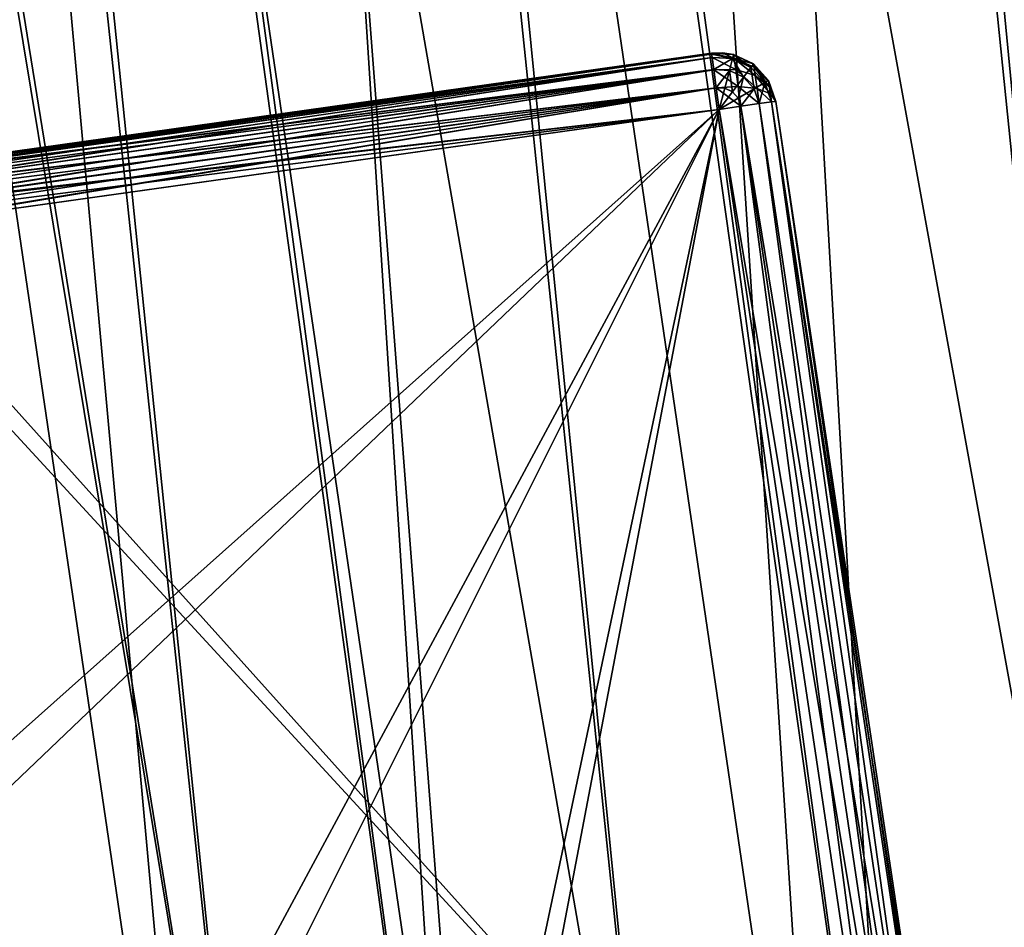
# Model space of a CAD drawing. Header units: metres. Extents: x -241 to 22, y -221 to 108.
# Tile 4 of 256: x -233.44 to -228.28, y -215.1 to -210.34. Entities that reach past the tile are written whole.
import ezdxf

# ---------------------------------------------------------------- set-up
doc = ezdxf.new("R2010")
doc.units = ezdxf.units.M
doc.layers.add('solid_DOMO_E_SIDE_LEVER_PUL_SW0001', color=7, linetype='CONTINUOUS')

msp = doc.modelspace()

# ---------------------------------------------------------------- linework, layer by layer
at = {"layer": 'solid_DOMO_E_SIDE_LEVER_PUL_SW0001'}
for points in [[(-224.846527, -217.07756, 20.907122), (-228.106491, -184.921036, 21.278242), (-230.865585, -185.308792, 19.572638)], [(-226.24675, -217.290314, -20.002678), (-230.689743, -185.284088, -19.69751), (-227.915497, -184.89418, -21.377848)], [(-228.843048, -217.689468, -17.912743), (-233.212387, -185.638611, -17.652348), (-230.689743, -185.284088, -19.69751)], [(-227.580734, -217.494644, -19.003139), (-228.843048, -217.689468, -17.912743), (-230.689743, -185.284088, -19.69751)], [(-226.24675, -217.290314, -20.002678), (-227.580734, -217.494644, -19.003139), (-230.689743, -185.284088, -19.69751)], [(-227.579926, -217.494507, 19.003796), (-230.865585, -185.308792, 19.572638), (-233.369812, -185.660736, 17.504522)], [(-226.24588, -217.290176, 20.003281), (-224.846527, -217.07756, 20.907122), (-230.865585, -185.308792, 19.572638)], [(-227.579926, -217.494507, 19.003796), (-226.24588, -217.290176, 20.003281), (-230.865585, -185.308792, 19.572638)], [(-231.128998, -218.045792, -15.480684), (-235.436676, -185.951218, -15.280245), (-233.212387, -185.638611, -17.652348)], [(-230.027679, -217.873535, -16.736717), (-231.128998, -218.045792, -15.480684), (-233.212387, -185.638611, -17.652348)], [(-228.843048, -217.689468, -17.912743), (-230.027679, -217.873535, -16.736717), (-233.212387, -185.638611, -17.652348)], [(-230.026978, -217.873428, 16.737471), (-233.369812, -185.660736, 17.504522), (-235.572754, -185.970337, 15.112204)], [(-228.842285, -217.689346, 17.913448), (-227.579926, -217.494507, 19.003796), (-233.369812, -185.660736, 17.504522)], [(-230.026978, -217.873428, 16.737471), (-228.842285, -217.689346, 17.913448), (-233.369812, -185.660736, 17.504522)], [(-232.1418, -218.205185, -14.150635), (-237.321411, -186.216095, -12.625134), (-235.436676, -185.951218, -15.280245)], [(-231.128998, -218.045792, -15.480684), (-232.1418, -218.205185, -14.150635), (-235.436676, -185.951218, -15.280245)], [(-232.141205, -218.205093, 14.151476), (-235.572754, -185.970337, 15.112204), (-237.433655, -186.231873, 12.43999)], [(-231.128357, -218.045685, 15.481481), (-230.026978, -217.873428, 16.737471), (-235.572754, -185.970337, 15.112204)], [(-232.141205, -218.205093, 14.151476), (-231.128357, -218.045685, 15.481481), (-235.572754, -185.970337, 15.112204)], [(-233.061203, -218.350632, -12.753001), (-233.882843, -218.481247, -11.294549), (-237.321411, -186.216095, -12.625134)], [(-232.1418, -218.205185, -14.150635), (-233.061203, -218.350632, -12.753001), (-237.321411, -186.216095, -12.625134)], [(-233.060669, -218.350555, 12.753869), (-232.141205, -218.205093, 14.151476), (-237.433655, -186.231873, 12.43999)], [(-233.882401, -218.481171, 11.295409), (-233.060669, -218.350555, 12.753869), (-237.433655, -186.231873, 12.43999)], [(-227.102295, -217.401657, 16.426136), (-230.905014, -191.491486, 16.467222), (-228.489777, -191.152054, 18.368341)], [(-227.709412, -197.509079, 18.251938), (-227.102295, -217.401657, 16.426136), (-228.489777, -191.152054, 18.368341)], [(-229.221573, -217.69574, 14.234076), (-233.034348, -191.790741, 14.244794), (-230.905014, -191.491486, 16.467222)], [(-229.221573, -217.695755, -14.234076), (-230.905014, -191.491486, -16.467222), (-233.034348, -191.790741, -14.244794)], [(-227.102295, -217.401657, 16.426136), (-229.221573, -217.69574, 14.234076), (-230.905014, -191.491486, 16.467222)], [(-229.221573, -217.695755, -14.234076), (-227.102295, -217.401688, -16.426136), (-230.905014, -191.491486, -16.467222)], [(-227.238632, -200.859726, -18.230385), (-230.905014, -191.491486, -16.467222), (-227.102295, -217.401688, -16.426136)], [(-231.018738, -217.945114, 11.766095), (-234.836243, -192.043991, 11.744422), (-233.034348, -191.790741, 14.244794)], [(-231.018738, -217.945129, -11.766095), (-233.034348, -191.790741, -14.244794), (-234.836243, -192.043991, -11.744422)], [(-229.221573, -217.69574, 14.234076), (-231.018738, -217.945114, 11.766095), (-233.034348, -191.790741, 14.244794)], [(-231.018738, -217.945129, -11.766095), (-229.221573, -217.695755, -14.234076), (-233.034348, -191.790741, -14.244794)], [(-232.458969, -218.144958, 9.070034), (-236.275528, -192.246262, 9.014893), (-234.836243, -192.043991, 11.744422)], [(-232.458954, -218.144958, -9.070034), (-234.836243, -192.043991, -11.744422), (-236.275528, -192.246262, -9.014893)], [(-231.018738, -217.945114, 11.766095), (-232.458969, -218.144958, 9.070034), (-234.836243, -192.043991, 11.744422)], [(-232.458954, -218.144958, -9.070034), (-231.018738, -217.945129, -11.766095), (-234.836243, -192.043991, -11.744422)], [(-232.458969, -218.144958, 9.070034), (-233.514313, -218.291397, 6.198155), (-236.275528, -192.246262, 9.014893)], [(-233.514313, -218.291397, -6.198155), (-232.458954, -218.144958, -9.070034), (-236.275528, -192.246262, -9.014893)], [(-234.034164, -220.900513), (-113.233856, -203.923141, 0), (-113.246513, -203.833099, 13.213319)], [(-233.827972, -220.866714, 3.029491), (-234.034164, -220.900513), (-113.246513, -203.833099, 13.213319)], [(-233.209503, -220.765579, 6.016784), (-233.827972, -220.866714, 3.029491), (-113.246513, -203.833099, 13.213319)], [(-232.191193, -220.599976, 8.886696), (-233.209503, -220.765579, 6.016784), (-113.246513, -203.833099, 13.213319)], [(-230.792542, -220.374344, 11.585321), (-232.191193, -220.599976, 8.886696), (-113.246513, -203.833099, 13.213319)], [(-230.792542, -220.374344, 11.585321), (-113.246513, -203.833099, 13.213319), (-149.63739, -208.94751, 13.213324)], [(-234.034164, -220.900513), (-233.827774, -220.866669, -3.030954), (-113.233856, -203.923141, 0)], [(-233.827774, -220.866669, -3.030954), (-233.209244, -220.765533, -6.017735), (-113.233856, -203.923141, 0)], [(-233.209244, -220.765533, -6.017735), (-232.191544, -220.600021, -8.885906), (-113.233856, -203.923141, 0)], [(-232.191544, -220.600021, -8.885906), (-230.792786, -220.37439, -11.584897), (-113.233856, -203.923141, 0)], [(-230.792786, -220.37439, -11.584897), (-186.028305, -214.06192, -13.213239), (-113.233856, -203.923141, 0)], [(-149.63739, -208.94751, 13.213324), (-186.028305, -214.06192, 13.213253), (-230.792542, -220.374344, 11.585321)], [(-229.812973, -210.511932, -5.361972), (-234.473907, -211.166992, -5.361972), (-234.470993, -211.187683, -5.251946)], [(-229.812973, -210.511932, -5.361972), (-234.412399, -211.15834, -5.600359), (-234.473907, -211.166992, -5.361972)], [(-229.812973, -210.511932, 5.838028), (-229.812973, -210.511932, 5.361972), (-234.473907, -211.166992, 5.361972)], [(-229.812195, -210.517456, 5.304408), (-234.473907, -211.166992, 5.361972), (-229.812973, -210.511932, 5.361972)], [(-234.348221, -211.149323, 5.838028), (-229.812973, -210.511932, 5.838028), (-234.473907, -211.166992, 5.361972)], [(-229.812195, -210.517456, 5.304408), (-234.470764, -211.189346, 5.247783), (-234.473907, -211.166992, 5.361972)], [(-229.80983, -210.534302, -5.247776), (-229.812973, -210.511932, -5.361972), (-234.470993, -211.187683, -5.251946)], [(-229.80983, -210.534302, -5.247776), (-234.470993, -211.187683, -5.251946), (-234.461792, -211.253174, -5.150681)], [(-229.809906, -210.533813, 5.248984), (-234.470764, -211.189346, 5.247783), (-229.812195, -210.517456, 5.304408)], [(-229.800964, -210.597427, 5.151389), (-234.470764, -211.189346, 5.247783), (-229.809906, -210.533813, 5.248984)], [(-229.800858, -210.598114, -5.150689), (-229.80983, -210.534302, -5.247776), (-234.461792, -211.253174, -5.150681)], [(-229.812973, -210.511932, -5.361972), (-234.348221, -211.149323, -5.838028), (-234.412399, -211.15834, -5.600359)], [(-229.812195, -210.517456, -5.895592), (-234.348221, -211.149323, -5.838028), (-229.812973, -210.511932, -5.838028)], [(-229.812973, -210.511932, -5.361972), (-229.812973, -210.511932, -5.838028), (-234.348221, -211.149323, -5.838028)], [(-234.347427, -211.154968, 5.896231), (-229.812973, -210.511932, 5.838028), (-234.348221, -211.149323, 5.838028)], [(-229.812195, -210.517456, -5.895592), (-234.347412, -211.154968, -5.896213), (-234.348221, -211.149323, -5.838028)], [(-234.347427, -211.154968, 5.896231), (-234.345078, -211.171692, 5.952221), (-229.812973, -210.511932, 5.838028)], [(-229.809906, -210.533813, -5.951016), (-234.347412, -211.154968, -5.896213), (-229.812195, -210.517456, -5.895592)], [(-229.809906, -210.533813, -5.951016), (-234.345062, -211.171677, -5.952208), (-234.347412, -211.154968, -5.896213)], [(-234.345078, -211.171692, 5.952221), (-229.80983, -210.534302, 5.952224), (-229.812973, -210.511932, 5.838028)], [(-234.345078, -211.171692, 5.952221), (-234.341263, -211.198853, 6.003871), (-229.80983, -210.534302, 5.952224)], [(-229.800964, -210.597427, -6.048612), (-234.345062, -211.171677, -5.952208), (-229.809906, -210.533813, -5.951016)], [(-234.341263, -211.198853, 6.003871), (-234.336121, -211.235413, 6.049222), (-229.80983, -210.534302, 5.952224)], [(-234.336121, -211.235413, 6.049222), (-229.800858, -210.598114, 6.049312), (-229.80983, -210.534302, 5.952224)], [(-229.755203, -210.509445, -5.361972), (-229.698013, -210.518082, -5.361972), (-229.812973, -210.511932, -5.838028)], [(-229.812973, -210.511932, -5.361972), (-229.755203, -210.509445, -5.361972), (-229.812973, -210.511932, -5.838028)], [(-229.693817, -210.538956, -5.256732), (-229.755203, -210.509445, -5.361972), (-229.812973, -210.511932, -5.361972)], [(-229.755203, -210.509445, 5.838028), (-229.812973, -210.511932, 5.361972), (-229.812973, -210.511932, 5.838028)], [(-229.698013, -210.518082, 5.838028), (-229.812973, -210.511932, 5.361972), (-229.755203, -210.509445, 5.838028)], [(-229.693817, -210.538956, 5.943268), (-229.755203, -210.509445, 5.838028), (-229.812973, -210.511932, 5.838028)], [(-229.702728, -210.540207, -5.952273), (-229.812195, -210.517456, -5.895592), (-229.812973, -210.511932, -5.838028)], [(-229.696747, -210.518402, -5.838028), (-229.702728, -210.540207, -5.952273), (-229.812973, -210.511932, -5.838028)], [(-229.698013, -210.518082, -5.361972), (-229.696747, -210.518402, -5.838028), (-229.812973, -210.511932, -5.838028)], [(-229.80983, -210.534302, -5.247776), (-229.693817, -210.538956, -5.256732), (-229.812973, -210.511932, -5.361972)], [(-229.696747, -210.518402, 5.361972), (-229.812973, -210.511932, 5.361972), (-229.698013, -210.518082, 5.838028)], [(-229.702728, -210.540207, 5.247727), (-229.812973, -210.511932, 5.361972), (-229.696747, -210.518402, 5.361972)], [(-229.812195, -210.517456, 5.304408), (-229.812973, -210.511932, 5.361972), (-229.702728, -210.540207, 5.247727)], [(-229.80983, -210.534302, 5.952224), (-229.693817, -210.538956, 5.943268), (-229.812973, -210.511932, 5.838028)], [(-229.702728, -210.540207, -5.952273), (-229.809906, -210.533813, -5.951016), (-229.812195, -210.517456, -5.895592)], [(-229.809906, -210.533813, 5.248984), (-229.812195, -210.517456, 5.304408), (-229.702728, -210.540207, 5.247727)], [(-229.702728, -210.540207, -5.952273), (-229.800964, -210.597427, -6.048612), (-229.809906, -210.533813, -5.951016)], [(-229.800964, -210.597427, 5.151389), (-229.809906, -210.533813, 5.248984), (-229.702728, -210.540207, 5.247727)], [(-229.68544, -210.597641, -5.167146), (-229.693817, -210.538956, -5.256732), (-229.80983, -210.534302, -5.247776)], [(-229.800858, -210.598114, -5.150689), (-229.68544, -210.597641, -5.167146), (-229.80983, -210.534302, -5.247776)], [(-229.68544, -210.597641, 6.032854), (-229.693817, -210.538956, 5.943268), (-229.80983, -210.534302, 5.952224)], [(-229.68544, -210.597641, 6.032854), (-229.80983, -210.534302, 5.952224), (-229.800858, -210.598114, 6.049312)], [(-229.702728, -210.540207, -5.952273), (-229.719025, -210.602524, -6.049301), (-229.800964, -210.597427, -6.048612)], [(-229.800964, -210.597427, 5.151389), (-229.702728, -210.540207, 5.247727), (-229.719025, -210.602524, 5.150699)], [(-229.693817, -210.538956, -5.256732), (-229.698013, -210.518082, -5.361972), (-229.755203, -210.509445, -5.361972)], [(-229.693817, -210.538956, 5.943268), (-229.698013, -210.518082, 5.838028), (-229.755203, -210.509445, 5.838028)], [(-229.644882, -210.637787, -6.049498), (-229.719025, -210.602524, -6.049301), (-229.702728, -210.540207, -5.952273)], [(-229.644882, -210.637787, 5.150502), (-229.719025, -210.602524, 5.150699), (-229.702728, -210.540207, 5.247727)], [(-229.605759, -210.586441, -5.952401), (-229.702728, -210.540207, -5.952273), (-229.696747, -210.518402, -5.838028)], [(-229.605759, -210.586441, 5.247599), (-229.702728, -210.540207, 5.247727), (-229.696747, -210.518402, 5.361972)], [(-229.605759, -210.586441, -5.952401), (-229.644882, -210.637787, -6.049498), (-229.702728, -210.540207, -5.952273)], [(-229.605759, -210.586441, 5.247599), (-229.644882, -210.637787, 5.150502), (-229.702728, -210.540207, 5.247727)], [(-229.698013, -210.518082, -5.361972), (-229.592422, -210.568115, -5.361972), (-229.696747, -210.518402, -5.838028)], [(-229.693817, -210.538956, -5.256732), (-229.592422, -210.568115, -5.361972), (-229.698013, -210.518082, -5.361972)], [(-229.693817, -210.538956, 5.943268), (-229.592422, -210.568115, 5.838028), (-229.698013, -210.518082, 5.838028)], [(-229.696747, -210.518402, 5.361972), (-229.698013, -210.518082, 5.838028), (-229.592422, -210.568115, 5.838028)], [(-229.605759, -210.586441, -5.952401), (-229.696747, -210.518402, -5.838028), (-229.591629, -210.56871, -5.838028)], [(-229.592422, -210.568115, -5.361972), (-229.591629, -210.56871, -5.838028), (-229.696747, -210.518402, -5.838028)], [(-229.591629, -210.56871, 5.361972), (-229.696747, -210.518402, 5.361972), (-229.592422, -210.568115, 5.838028)], [(-229.605759, -210.586441, 5.247599), (-229.696747, -210.518402, 5.361972), (-229.591629, -210.56871, 5.361972)], [(-229.693817, -210.538956, -5.256732), (-229.589447, -210.58432, -5.281548), (-229.592422, -210.568115, -5.361972)], [(-229.582962, -210.629089, -5.213033), (-229.589447, -210.58432, -5.281548), (-229.693817, -210.538956, -5.256732)], [(-229.68544, -210.597641, -5.167146), (-229.582962, -210.629089, -5.213033), (-229.693817, -210.538956, -5.256732)], [(-229.693817, -210.538956, 5.943268), (-229.589447, -210.58432, 5.918452), (-229.592422, -210.568115, 5.838028)], [(-229.582962, -210.629089, 5.986967), (-229.589447, -210.58432, 5.918452), (-229.693817, -210.538956, 5.943268)], [(-229.68544, -210.597641, 6.032854), (-229.582962, -210.629089, 5.986967), (-229.693817, -210.538956, 5.943268)], [(-229.800964, -210.597427, 5.151389), (-234.461823, -211.253174, 5.150676), (-234.470764, -211.189346, 5.247783)], [(-229.787506, -210.69313, 5.085735), (-234.461823, -211.253174, 5.150676), (-229.800964, -210.597427, 5.151389)], [(-229.800858, -210.598114, -5.150689), (-234.461792, -211.253174, -5.150681), (-234.44838, -211.348602, -5.085561)], [(-229.78743, -210.693741, -5.085476), (-229.800858, -210.598114, -5.150689), (-234.44838, -211.348602, -5.085561)], [(-229.800964, -210.597427, -6.048612), (-234.341263, -211.198853, -6.003881), (-234.345062, -211.171677, -5.952208)], [(-229.800964, -210.597427, -6.048612), (-234.336136, -211.235413, -6.04922), (-234.341263, -211.198853, -6.003881)], [(-229.787506, -210.69313, -6.114264), (-234.336136, -211.235413, -6.04922), (-229.800964, -210.597427, -6.048612)], [(-234.336121, -211.235413, 6.049222), (-234.329865, -211.279999, 6.086549), (-229.800858, -210.598114, 6.049312)], [(-234.329865, -211.279999, 6.086549), (-234.322708, -211.330917, 6.114431), (-229.800858, -210.598114, 6.049312)], [(-234.322708, -211.330917, 6.114431), (-229.78743, -210.693741, 6.114524), (-229.800858, -210.598114, 6.049312)], [(-229.719025, -210.602524, -6.049301), (-229.787506, -210.69313, -6.114264), (-229.800964, -210.597427, -6.048612)], [(-229.787506, -210.69313, 5.085735), (-229.800964, -210.597427, 5.151389), (-229.719025, -210.602524, 5.150699)], [(-229.672867, -210.685699, -5.106791), (-229.68544, -210.597641, -5.167146), (-229.800858, -210.598114, -5.150689)], [(-229.672867, -210.685699, 6.093209), (-229.68544, -210.597641, 6.032854), (-229.800858, -210.598114, 6.049312)], [(-229.78743, -210.693741, -5.085476), (-229.672867, -210.685699, -5.106791), (-229.800858, -210.598114, -5.150689)], [(-229.672867, -210.685699, 6.093209), (-229.800858, -210.598114, 6.049312), (-229.78743, -210.693741, 6.114524)], [(-229.573212, -210.69635, -5.16679), (-229.582962, -210.629089, -5.213033), (-229.68544, -210.597641, -5.167146)], [(-229.672867, -210.685699, -5.106791), (-229.573212, -210.69635, -5.16679), (-229.68544, -210.597641, -5.167146)], [(-229.573212, -210.69635, 6.03321), (-229.582962, -210.629089, 5.986967), (-229.68544, -210.597641, 6.032854)], [(-229.672867, -210.685699, 6.093209), (-229.573212, -210.69635, 6.03321), (-229.68544, -210.597641, 6.032854)], [(-229.58963, -210.698654, -6.049793), (-229.644882, -210.637787, -6.049498), (-229.605759, -210.586441, -5.952401)], [(-229.58963, -210.698654, 5.150207), (-229.644882, -210.637787, 5.150502), (-229.605759, -210.586441, 5.247599)], [(-229.533615, -210.666122, -5.952594), (-229.605759, -210.586441, -5.952401), (-229.591629, -210.56871, -5.838028)], [(-229.533615, -210.666122, 5.247406), (-229.605759, -210.586441, 5.247599), (-229.591629, -210.56871, 5.361972)], [(-229.533615, -210.666122, -5.952594), (-229.58963, -210.698654, -6.049793), (-229.605759, -210.586441, -5.952401)], [(-229.533615, -210.666122, 5.247406), (-229.58963, -210.698654, 5.150207), (-229.605759, -210.586441, 5.247599)], [(-229.592422, -210.568115, -5.361972), (-229.513962, -210.654694, -5.361972), (-229.591629, -210.56871, -5.838028)], [(-229.589447, -210.58432, -5.281548), (-229.513962, -210.654694, -5.361972), (-229.592422, -210.568115, -5.361972)], [(-229.589447, -210.58432, 5.918452), (-229.513962, -210.654694, 5.838028), (-229.592422, -210.568115, 5.838028)], [(-229.591629, -210.56871, 5.361972), (-229.592422, -210.568115, 5.838028), (-229.513962, -210.654694, 5.838028)], [(-229.533615, -210.666122, -5.952594), (-229.591629, -210.56871, -5.838028), (-229.513611, -210.655258, -5.838028)], [(-229.513962, -210.654694, -5.361972), (-229.513611, -210.655258, -5.838028), (-229.591629, -210.56871, -5.838028)], [(-229.513611, -210.655258, 5.361972), (-229.591629, -210.56871, 5.361972), (-229.513962, -210.654694, 5.838028)], [(-229.533615, -210.666122, 5.247406), (-229.591629, -210.56871, 5.361972), (-229.513611, -210.655258, 5.361972)], [(-229.589447, -210.58432, -5.281548), (-229.512497, -210.663528, -5.318483), (-229.513962, -210.654694, -5.361972)], [(-229.508926, -210.687714, -5.281419), (-229.512497, -210.663528, -5.318483), (-229.589447, -210.58432, -5.281548)], [(-229.582962, -210.629089, -5.213033), (-229.508926, -210.687714, -5.281419), (-229.589447, -210.58432, -5.281548)], [(-229.589447, -210.58432, 5.918452), (-229.512497, -210.663528, 5.881516), (-229.513962, -210.654694, 5.838028)], [(-229.508926, -210.687714, 5.918581), (-229.512497, -210.663528, 5.881516), (-229.589447, -210.58432, 5.918452)], [(-229.582962, -210.629089, 5.986967), (-229.508926, -210.687714, 5.918581), (-229.589447, -210.58432, 5.918452)], [(-229.719025, -210.602524, -6.049301), (-229.743195, -210.695953, -6.114491), (-229.787506, -210.69313, -6.114264)], [(-229.787506, -210.69313, 5.085735), (-229.719025, -210.602524, 5.150699), (-229.743195, -210.695953, 5.08551)], [(-229.703094, -210.715012, -6.11465), (-229.743195, -210.695953, -6.114491), (-229.719025, -210.602524, -6.049301)], [(-229.703094, -210.715012, 5.08535), (-229.743195, -210.695953, 5.08551), (-229.719025, -210.602524, 5.150699)], [(-229.644882, -210.637787, -6.049498), (-229.703094, -210.715012, -6.11465), (-229.719025, -210.602524, -6.049301)], [(-229.644882, -210.637787, 5.150502), (-229.703094, -210.715012, 5.08535), (-229.719025, -210.602524, 5.150699)], [(-229.673187, -210.74791, -6.114891), (-229.703094, -210.715012, -6.11465), (-229.644882, -210.637787, -6.049498)], [(-229.673187, -210.74791, 5.08511), (-229.703094, -210.715012, 5.08535), (-229.644882, -210.637787, 5.150502)], [(-229.58963, -210.698654, -6.049793), (-229.673187, -210.74791, -6.114891), (-229.644882, -210.637787, -6.049498)], [(-229.58963, -210.698654, 5.150207), (-229.673187, -210.74791, 5.08511), (-229.644882, -210.637787, 5.150502)], [(-229.503586, -210.724075, -5.256378), (-229.508926, -210.687714, -5.281419), (-229.582962, -210.629089, -5.213033)], [(-229.573212, -210.69635, -5.16679), (-229.503586, -210.724075, -5.256378), (-229.582962, -210.629089, -5.213033)], [(-229.503586, -210.724075, 5.943622), (-229.508926, -210.687714, 5.918581), (-229.582962, -210.629089, 5.986967)], [(-229.573212, -210.69635, 6.03321), (-229.503586, -210.724075, 5.943622), (-229.582962, -210.629089, 5.986967)], [(-229.787506, -210.69313, 5.085735), (-234.447906, -211.352951, 5.083757), (-234.461823, -211.253174, 5.150676)], [(-229.78743, -210.693741, -5.085476), (-234.44838, -211.348602, -5.085561), (-234.432526, -211.461472, -5.061984)], [(-229.787506, -210.69313, 5.085735), (-229.771591, -210.806427, 5.061984), (-234.447906, -211.352951, 5.083757)], [(-229.78743, -210.693741, -5.085476), (-234.432526, -211.461472, -5.061984), (-229.771591, -210.806427, -5.061984)], [(-229.787506, -210.69313, -6.114264), (-234.32991, -211.279999, -6.086539), (-234.336136, -211.235413, -6.04922)], [(-229.787506, -210.69313, -6.114264), (-234.32283, -211.330933, -6.114433), (-234.32991, -211.279999, -6.086539)], [(-229.787506, -210.69313, -6.114264), (-229.771591, -210.806427, -6.138016), (-234.32283, -211.330933, -6.114433)], [(-234.322708, -211.330917, 6.114431), (-234.314926, -211.386215, 6.131807), (-229.78743, -210.693741, 6.114524)], [(-234.314926, -211.386215, 6.131807), (-234.306839, -211.443817, 6.138016), (-229.78743, -210.693741, 6.114524)], [(-229.78743, -210.693741, 6.114524), (-234.306839, -211.443817, 6.138016), (-229.771591, -210.806427, 6.138016)], [(-229.743195, -210.695953, -6.114491), (-229.771591, -210.806427, -6.138016), (-229.787506, -210.69313, -6.114264)], [(-229.787506, -210.69313, 5.085735), (-229.743195, -210.695953, 5.08551), (-229.771591, -210.806427, 5.061984)], [(-229.78743, -210.693741, -5.085476), (-229.65802, -210.789658, -5.084824), (-229.672867, -210.685699, -5.106791)], [(-229.672867, -210.685699, 6.093209), (-229.78743, -210.693741, 6.114524), (-229.65802, -210.789658, 6.115176)], [(-229.78743, -210.693741, -5.085476), (-229.771591, -210.806427, -5.061984), (-229.65802, -210.789658, -5.084824)], [(-229.78743, -210.693741, 6.114524), (-229.771591, -210.806427, 6.138016), (-229.65802, -210.789658, 6.115176)], [(-229.703094, -210.715012, -6.11465), (-229.771591, -210.806427, -6.138016), (-229.743195, -210.695953, -6.114491)], [(-229.703094, -210.715012, 5.08535), (-229.771591, -210.806427, 5.061984), (-229.743195, -210.695953, 5.08551)], [(-229.58963, -210.698654, -6.049793), (-229.65802, -210.789658, -6.115174), (-229.673187, -210.74791, -6.114891)], [(-229.58963, -210.698654, 5.150207), (-229.65802, -210.789658, 5.084826), (-229.673187, -210.74791, 5.08511)], [(-229.672867, -210.685699, -5.106791), (-229.65802, -210.789658, -5.084824), (-229.561691, -210.775833, -5.149854)], [(-229.672867, -210.685699, -5.106791), (-229.561691, -210.775833, -5.149854), (-229.573212, -210.69635, -5.16679)], [(-229.672867, -210.685699, 6.093209), (-229.65802, -210.789658, 6.115176), (-229.561691, -210.775833, 6.050146)], [(-229.672867, -210.685699, 6.093209), (-229.561691, -210.775833, 6.050146), (-229.573212, -210.69635, 6.03321)], [(-229.58963, -210.698654, -6.049793), (-229.561691, -210.775833, -6.050141), (-229.65802, -210.789658, -6.115174)], [(-229.58963, -210.698654, 5.150207), (-229.561691, -210.775833, 5.149859), (-229.65802, -210.789658, 5.084826)], [(-229.533615, -210.666122, -5.952594), (-229.561691, -210.775833, -6.050141), (-229.58963, -210.698654, -6.049793)], [(-229.533615, -210.666122, 5.247406), (-229.561691, -210.775833, 5.149859), (-229.58963, -210.698654, 5.150207)], [(-229.573212, -210.69635, -5.16679), (-229.561691, -210.775833, -5.149854), (-229.497253, -210.767059, -5.247176)], [(-229.573212, -210.69635, -5.16679), (-229.497253, -210.767059, -5.247176), (-229.503586, -210.724075, -5.256378)], [(-229.573212, -210.69635, 6.03321), (-229.561691, -210.775833, 6.050146), (-229.497253, -210.767059, 5.952824)], [(-229.573212, -210.69635, 6.03321), (-229.497253, -210.767059, 5.952824), (-229.503586, -210.724075, 5.943622)], [(-229.533615, -210.666122, -5.952594), (-229.497253, -210.767059, -5.952818), (-229.561691, -210.775833, -6.050141)], [(-229.533615, -210.666122, 5.247406), (-229.497253, -210.767059, 5.247182), (-229.561691, -210.775833, 5.149859)], [(-229.533615, -210.666122, -5.952594), (-229.513611, -210.655258, -5.838028), (-229.497253, -210.767059, -5.952818)], [(-229.533615, -210.666122, 5.247406), (-229.513611, -210.655258, 5.361972), (-229.497253, -210.767059, 5.247182)], [(-229.513962, -210.654694, -5.361972), (-229.474518, -210.764679, -5.361974), (-229.513611, -210.655258, -5.838028)], [(-229.512497, -210.663528, -5.318483), (-229.474518, -210.764679, -5.361974), (-229.513962, -210.654694, -5.361972)], [(-229.512497, -210.663528, 5.881516), (-229.474518, -210.764679, 5.838026), (-229.513962, -210.654694, 5.838028)], [(-229.513611, -210.655258, 5.361972), (-229.513962, -210.654694, 5.838028), (-229.474518, -210.764679, 5.838026)], [(-229.513611, -210.655258, -5.838028), (-229.474518, -210.764679, -5.361974), (-229.474518, -210.764679, -5.838026)], [(-229.513611, -210.655258, -5.838028), (-229.474518, -210.764679, -5.838026), (-229.497253, -210.767059, -5.952818)], [(-229.513611, -210.655258, 5.361972), (-229.474518, -210.764679, 5.361974), (-229.497253, -210.767059, 5.247182)], [(-229.513611, -210.655258, 5.361972), (-229.474518, -210.764679, 5.838026), (-229.474518, -210.764679, 5.361974)], [(-229.508926, -210.687714, -5.281419), (-229.474518, -210.764679, -5.361974), (-229.512497, -210.663528, -5.318483)], [(-229.508926, -210.687714, 5.918581), (-229.474518, -210.764679, 5.838026), (-229.512497, -210.663528, 5.881516)], [(-229.503586, -210.724075, -5.256378), (-229.474518, -210.764679, -5.361974), (-229.508926, -210.687714, -5.281419)], [(-229.503586, -210.724075, 5.943622), (-229.474518, -210.764679, 5.838026), (-229.508926, -210.687714, 5.918581)], [(-229.673187, -210.74791, -6.114891), (-229.771591, -210.806427, -6.138016), (-229.703094, -210.715012, -6.11465)], [(-229.673187, -210.74791, 5.08511), (-229.771591, -210.806427, 5.061984), (-229.703094, -210.715012, 5.08535)], [(-229.673187, -210.74791, -6.114891), (-229.65802, -210.789658, -6.115174), (-229.771591, -210.806427, -6.138016)], [(-229.673187, -210.74791, 5.08511), (-229.65802, -210.789658, 5.084826), (-229.771591, -210.806427, 5.061984)], [(-229.503586, -210.724075, -5.256378), (-229.497253, -210.767059, -5.247176), (-229.474518, -210.764679, -5.361974)], [(-229.503586, -210.724075, 5.943622), (-229.497253, -210.767059, 5.952824), (-229.474518, -210.764679, 5.838026)], [(-229.771591, -210.806427, 5.061984), (-234.432526, -211.461472, 5.061984), (-234.447906, -211.352951, 5.083757)], [(-234.432526, -211.461472, -5.061984), (-234.325958, -214.863693, -5.032453), (-229.771591, -210.806427, -5.061984)], [(-228.751724, -217.630539, 5.001771), (-234.432526, -211.461472, 5.061984), (-229.771591, -210.806427, 5.061984)], [(-229.771591, -210.806427, -5.061984), (-234.325958, -214.863693, -5.032453), (-233.82634, -218.334686, -5.00185)], [(-229.771591, -210.806427, -6.138016), (-234.315048, -211.386246, -6.13181), (-234.32283, -211.330933, -6.114433)], [(-229.771591, -210.806427, -6.138016), (-234.306839, -211.443817, -6.138016), (-234.315048, -211.386246, -6.13181)], [(-229.771591, -210.806427, 6.138016), (-234.306839, -211.443817, 6.138016), (-234.023758, -214.865906, 6.167934)], [(-229.771591, -210.806427, -6.138016), (-228.751724, -217.630539, -6.198228), (-234.306839, -211.443817, -6.138016)], [(-229.771591, -210.806427, 6.138016), (-234.023758, -214.865906, 6.167934), (-233.514313, -218.291397, 6.198155)], [(-229.771591, -210.806427, -5.061984), (-233.82634, -218.334686, -5.00185), (-231.289032, -217.982605, -5.001811)], [(-229.771591, -210.806427, 6.138016), (-233.514313, -218.291397, 6.198155), (-231.133026, -217.960953, 6.198192)], [(-229.771591, -210.806427, -5.061984), (-231.289032, -217.982605, -5.001811), (-228.751694, -217.630753, -5.001771)], [(-229.771591, -210.806427, 6.138016), (-231.133026, -217.960953, 6.198192), (-228.751694, -217.630753, 6.198228)], [(-229.65802, -210.789658, -5.084824), (-229.771591, -210.806427, -5.061984), (-228.637955, -217.615112, -5.0246)], [(-229.65802, -210.789658, -6.115174), (-228.751724, -217.630539, -6.198228), (-229.771591, -210.806427, -6.138016)], [(-229.65802, -210.789658, 5.084826), (-228.751724, -217.630539, 5.001771), (-229.771591, -210.806427, 5.061984)], [(-229.65802, -210.789658, 6.115176), (-229.771591, -210.806427, 6.138016), (-228.637955, -217.615112, 6.1754)], [(-229.771591, -210.806427, -5.061984), (-228.751694, -217.630753, -5.001771), (-228.637955, -217.615112, -5.0246)], [(-229.771591, -210.806427, 6.138016), (-228.751694, -217.630753, 6.198228), (-228.637955, -217.615112, 6.1754)], [(-229.561691, -210.775833, -5.149854), (-229.65802, -210.789658, -5.084824), (-228.637955, -217.615112, -5.0246)], [(-229.65802, -210.789658, -6.115174), (-229.561691, -210.775833, -6.050141), (-228.54155, -217.601715, -6.110374)], [(-228.54155, -217.601715, 5.089626), (-229.65802, -210.789658, 5.084826), (-229.561691, -210.775833, 5.149859)], [(-229.561691, -210.775833, 6.050146), (-229.65802, -210.789658, 6.115176), (-228.637955, -217.615112, 6.1754)], [(-229.65802, -210.789658, -6.115174), (-228.63797, -217.615112, -6.175404), (-228.751724, -217.630539, -6.198228)], [(-229.65802, -210.789658, -6.115174), (-228.54155, -217.601715, -6.110374), (-228.63797, -217.615112, -6.175404)], [(-228.63797, -217.615112, 5.024596), (-228.751724, -217.630539, 5.001771), (-229.65802, -210.789658, 5.084826)], [(-228.54155, -217.601715, 5.089626), (-228.63797, -217.615112, 5.024596), (-229.65802, -210.789658, 5.084826)], [(-229.497253, -210.767059, -5.247176), (-229.561691, -210.775833, -5.149854), (-228.54155, -217.601715, -5.089636)], [(-229.561691, -210.775833, -6.050141), (-229.497253, -210.767059, -5.952818), (-228.54155, -217.601715, -6.110374)], [(-228.54155, -217.601715, 5.089626), (-229.561691, -210.775833, 5.149859), (-229.497253, -210.767059, 5.247182)], [(-229.497253, -210.767059, 5.952824), (-229.561691, -210.775833, 6.050146), (-228.54155, -217.601715, 6.110363)], [(-229.561691, -210.775833, -5.149854), (-228.637955, -217.615112, -5.0246), (-228.54155, -217.601715, -5.089636)], [(-229.561691, -210.775833, 6.050146), (-228.637955, -217.615112, 6.1754), (-228.54155, -217.601715, 6.110363)], [(-229.497253, -210.767059, -5.247176), (-228.454575, -217.589294, -5.301768), (-229.474518, -210.764679, -5.361974)], [(-229.497253, -210.767059, -5.952818), (-229.474518, -210.764679, -5.838026), (-228.477127, -217.592789, -6.013041)], [(-228.477127, -217.592789, 5.186959), (-229.497253, -210.767059, 5.247182), (-229.474518, -210.764679, 5.361974)], [(-229.497253, -210.767059, 5.952824), (-228.454575, -217.589294, 5.898232), (-229.474518, -210.764679, 5.838026)], [(-229.497253, -210.767059, -5.247176), (-228.54155, -217.601715, -5.089636), (-228.477127, -217.592789, -5.18697)], [(-229.497253, -210.767059, -5.247176), (-228.477127, -217.592789, -5.18697), (-228.454575, -217.589294, -5.301768)], [(-229.497253, -210.767059, -5.952818), (-228.477127, -217.592789, -6.013041), (-228.54155, -217.601715, -6.110374)], [(-228.477127, -217.592789, 5.186959), (-228.54155, -217.601715, 5.089626), (-229.497253, -210.767059, 5.247182)], [(-229.497253, -210.767059, 5.952824), (-228.477127, -217.592789, 6.013031), (-228.454575, -217.589294, 5.898232)], [(-229.497253, -210.767059, 5.952824), (-228.54155, -217.601715, 6.110363), (-228.477127, -217.592789, 6.013031)], [(-229.474518, -210.764679, -5.838026), (-228.454575, -217.589294, -5.301768), (-228.454575, -217.589279, -5.599999)], [(-229.474518, -210.764679, -5.838026), (-229.474518, -210.764679, -5.361974), (-228.454575, -217.589294, -5.301768)], [(-229.474518, -210.764679, -5.838026), (-228.454544, -217.589508, -5.898231), (-228.477127, -217.592789, -6.013041)], [(-229.474518, -210.764679, -5.838026), (-228.454575, -217.589279, -5.599999), (-228.454544, -217.589508, -5.898231)], [(-228.477127, -217.592789, 5.186959), (-229.474518, -210.764679, 5.361974), (-228.454544, -217.589508, 5.301769)], [(-228.454575, -217.589279, 5.6), (-228.454544, -217.589508, 5.301769), (-229.474518, -210.764679, 5.361974)], [(-228.454575, -217.589294, 5.898232), (-228.454575, -217.589279, 5.6), (-229.474518, -210.764679, 5.361974)], [(-229.474518, -210.764679, 5.838026), (-228.454575, -217.589294, 5.898232), (-229.474518, -210.764679, 5.361974)], [(-228.751724, -217.630539, 5.001771), (-234.325958, -214.863693, 5.032453), (-234.432526, -211.461472, 5.061984)], [(-234.306839, -211.443817, -6.138016), (-228.751724, -217.630539, -6.198228), (-234.023758, -214.865906, -6.167934)], [(-197.009781, -213.229034, -15.367657), (-229.213089, -217.754913, -14.234258), (-231.009766, -218.007416, -11.766329)], [(-213.535233, -215.551544, -13.466944), (-197.009781, -213.229034, -15.367657), (-231.009766, -218.007416, -11.766329)], [(-197.009781, -213.229034, -15.367657), (-198.9599, -213.503113, -17.155005), (-229.213089, -217.754913, -14.234258)], [(-198.9599, -213.503113, -17.155005), (-201.109421, -213.805206, -18.691771), (-229.213089, -217.754913, -14.234258)], [(-201.109421, -213.805206, -18.691771), (-227.09491, -217.45723, -16.425716), (-229.213089, -217.754913, -14.234258)], [(-230.792786, -220.37439, -11.584897), (-229.039337, -220.094528, -14.062854), (-186.028305, -214.06192, -13.213239)], [(-186.028305, -214.06192, 13.213253), (-188.84613, -214.455368, 13.396093), (-230.792542, -220.374344, 11.585321)], [(-229.039337, -220.094528, -14.062854), (-188.854462, -214.456528, -13.39718), (-186.028305, -214.06192, -13.213239)], [(-188.84613, -214.455368, 13.396093), (-191.629944, -214.83873, 13.944036), (-230.792542, -220.374344, 11.585321)], [(-229.039337, -220.094528, -14.062854), (-191.638016, -214.839844, -13.946176), (-188.854462, -214.456528, -13.39718)], [(-228.751724, -217.630539, 5.001771), (-233.82634, -218.334686, 5.00185), (-234.325958, -214.863693, 5.032453)], [(-228.751724, -217.630539, -6.198228), (-233.514313, -218.291397, -6.198155), (-234.023758, -214.865906, -6.167934)], [(-191.629944, -214.83873, 13.944036), (-229.03949, -220.094559, 14.062663), (-230.792542, -220.374344, 11.585321)], [(-191.629944, -214.83873, 13.944036), (-194.321198, -215.203278, 14.847878), (-229.03949, -220.094559, 14.062663)], [(-229.039337, -220.094528, -14.062854), (-194.328918, -215.204315, -14.851047), (-191.638016, -214.839844, -13.946176)]]:
    msp.add_3dface(points, dxfattribs=at)

doc.saveas('drawing.dxf')
